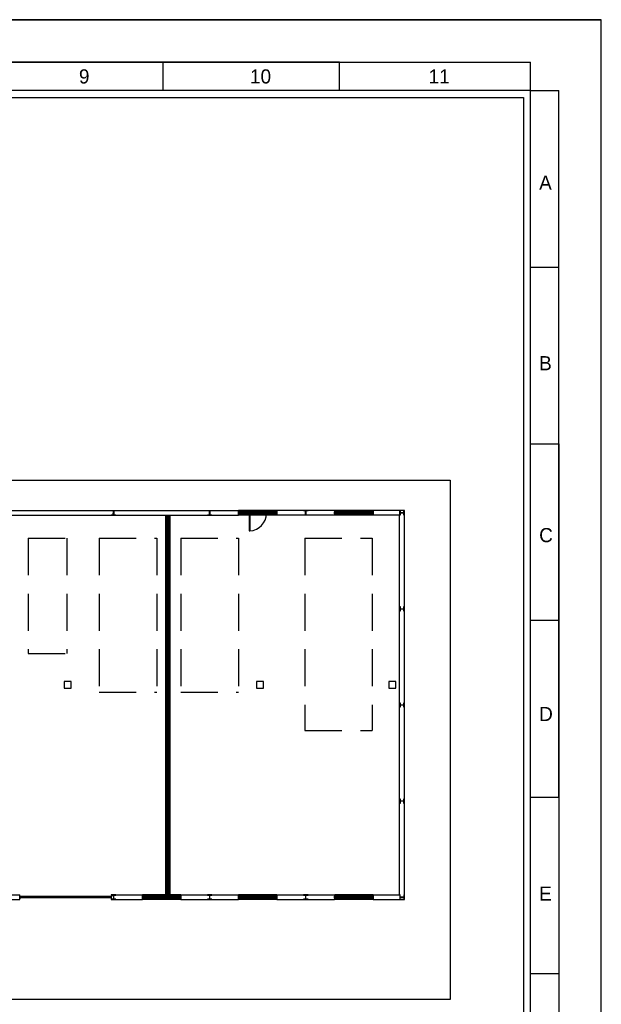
# Model space of a CAD drawing. Header units: millimetres. Extents: x -559 to 10735, y -2326 to 222.
# Tile 154 of 256: x 2301 to 2317, y -1905 to -1879. Entities that reach past the tile are written whole.
import ezdxf

# ---------------------------------------------------------------- set-up
doc = ezdxf.new("R2010")
doc.units = ezdxf.units.MM
doc.header["$LTSCALE"] = 4
doc.linetypes.add('HIDDEN', pattern=[0.375, 0.25, -0.125])
for name, color, linetype in [('Extremos da Area Total', 253, 'Continuous'), ('Modelo', 251, 'Continuous'), ('Modificaçoes da Planta Baixa', 255, 'Continuous'), ('Planta Baixa', 251, 'Continuous')]:
    doc.layers.add(name, color=color, linetype=linetype)

# ---------------------------------------------------------------- blocks, each defined once
blk = doc.blocks.new('AUW01D3S-flat-27-flat-1')
at = {"color": 9}
for p, q in [((0, 0.125), (-2, 0.125)), ((0, -0.125), (-2, -0.125))]:
    blk.add_line(p, q, dxfattribs=at)
blk = doc.blocks.new('AUD18D1S-flat-57-flat-1')
at = {"color": 9}
for p, q in [((-2, -0.125), (-2, 0.125)), ((0, 0.125), (0, -0.125))]:
    blk.add_line(p, q, dxfattribs=at)
blk = doc.blocks.new('AUD19D1S-flat-57-flat-1')
at = {"color": 9}
for p, q in [((-2, 0), (-2, 0)), ((0, 0), (0, 0))]:
    blk.add_line(p, q, dxfattribs=at)
blk = doc.blocks.new('AUD37D1S-flat-177-flat-1')
at = {"color": 9}
for p, q in [((-0.05, 0.05), (-0.05, -0.05)), ((0, 0.05), (-0.05, 0.05)), ((0, -0.05), (0, 0.05)), ((-0.05, -0.05), (0, -0.05))]:
    blk.add_line(p, q, dxfattribs=at)
at = {"color": 9, "width": 0.5, "flags": 3}
for p in [(-0.05, 0), (-0.05, -0.05)]:
    blk.add_attdef('JAMBPT', p, '', height=0.01, rotation=180, dxfattribs=at)
at = {"color": 9, "oblique": 36.8699, "width": 1.25, "flags": 3}
for p in [(-0.05, 0.05), (-0.05, 0), (-0.05, -0.05)]:
    blk.add_attdef('JAMBPT', p, '', height=0.00632, rotation=243.4349, dxfattribs=at)
blk = doc.blocks.new('AUD37D1S-flat-176-flat-1')
at = {"color": 9}
for p, q in [((0, -0.05), (0, 0.05)), ((0, 0.05), (0.05, 0.05)), ((0.05, 0.05), (0.05, -0.05)), ((0.05, -0.05), (0, -0.05))]:
    blk.add_line(p, q, dxfattribs=at)
at = {"color": 9, "text_generation_flag": 4, "width": 1.25, "flags": 3}
for p in [(0.05, 0.05), (0.05, 0), (0.05, -0.05)]:
    blk.add_attdef('JAMBPT', p, '', height=0.00632, rotation=296.5651, dxfattribs=at)
at = {"color": 9, "text_generation_flag": 4, "width": 0.5, "flags": 3}
for p in [(0.05, 0), (0.05, -0.05)]:
    blk.add_attdef('JAMBPT', p, '', height=0.01, dxfattribs=at)
blk = doc.blocks.new('AUD40D1S-flat-54-flat-1')
at = {"color": 9}
for p, q in [((-1, 0.05), (-1, -0.05)), ((1, 0.05), (-1, 0.05)), ((1, -0.05), (1, 0.05)), ((-1, -0.05), (1, -0.05))]:
    blk.add_line(p, q, dxfattribs=at)
blk = doc.blocks.new('AUD40D1S-flat-53-flat-1')
at = {"color": 9}
for p, q in [((-1, 0.05), (-1, -0.05)), ((1, 0.05), (-1, 0.05)), ((1, -0.05), (1, 0.05)), ((-1, -0.05), (1, -0.05))]:
    blk.add_line(p, q, dxfattribs=at)
blk = doc.blocks.new('AUD37D1S-flat-175-flat-1')
at = {"color": 9}
for p, q in [((-0.05, 0.05), (-0.05, -0.05)), ((0, 0.05), (-0.05, 0.05)), ((0, -0.05), (0, 0.05)), ((-0.05, -0.05), (0, -0.05))]:
    blk.add_line(p, q, dxfattribs=at)
at = {"color": 9, "width": 0.5, "flags": 3}
for p in [(-0.05, 0), (-0.05, -0.05)]:
    blk.add_attdef('JAMBPT', p, '', height=0.01, rotation=180, dxfattribs=at)
at = {"color": 9, "oblique": 36.8699, "width": 1.25, "flags": 3}
for p in [(-0.05, 0.05), (-0.05, 0), (-0.05, -0.05)]:
    blk.add_attdef('JAMBPT', p, '', height=0.00632, rotation=243.4349, dxfattribs=at)
blk = doc.blocks.new('AUD37D1S-flat-174-flat-1')
at = {"color": 9}
for p, q in [((-0.05, 0.05), (-0.05, -0.05)), ((0, 0.05), (-0.05, 0.05)), ((0, -0.05), (0, 0.05)), ((-0.05, -0.05), (0, -0.05))]:
    blk.add_line(p, q, dxfattribs=at)
at = {"color": 9, "width": 0.5, "flags": 3}
for p in [(-0.05, 0), (-0.05, -0.05)]:
    blk.add_attdef('JAMBPT', p, '', height=0.01, rotation=180, dxfattribs=at)
at = {"color": 9, "oblique": 36.8699, "width": 1.25, "flags": 3}
for p in [(-0.05, 0.05), (-0.05, 0), (-0.05, -0.05)]:
    blk.add_attdef('JAMBPT', p, '', height=0.00632, rotation=243.4349, dxfattribs=at)
blk = doc.blocks.new('AUD37D1S-flat-173-flat-1')
at = {"color": 9}
for p, q in [((-0.05, 0.05), (-0.05, -0.05)), ((0, 0.05), (-0.05, 0.05)), ((0, -0.05), (0, 0.05)), ((-0.05, -0.05), (0, -0.05))]:
    blk.add_line(p, q, dxfattribs=at)
at = {"color": 9, "width": 0.5, "flags": 3}
for p in [(-0.05, 0), (-0.05, -0.05)]:
    blk.add_attdef('JAMBPT', p, '', height=0.01, rotation=180, dxfattribs=at)
at = {"color": 9, "oblique": 36.8699, "width": 1.25, "flags": 3}
for p in [(-0.05, 0.05), (-0.05, 0), (-0.05, -0.05)]:
    blk.add_attdef('JAMBPT', p, '', height=0.00632, rotation=243.4349, dxfattribs=at)
blk = doc.blocks.new('AUW01D1S-flat-88-flat-1')
at = {"color": 9}
blk.add_line((0.21875, 0), (-0.21875, 0), dxfattribs=at)
blk = doc.blocks.new('AUW01D1S-flat-87-flat-1')
at = {"color": 9}
blk.add_line((0.21875, 0), (-0.21875, 0), dxfattribs=at)
blk = doc.blocks.new('AUW01D1S-flat-86-flat-1')
at = {"color": 9}
blk.add_line((0.21875, 0), (-0.21875, 0), dxfattribs=at)
blk = doc.blocks.new('AUW01D1S-flat-85-flat-1')
at = {"color": 9}
blk.add_line((0.21875, 0), (-0.21875, 0), dxfattribs=at)
blk = doc.blocks.new('AUW01D3S-flat-26-flat-1')
at = {"color": 9}
for p, q in [((0, 0.125), (-2, 0.125)), ((0, -0.125), (-2, -0.125))]:
    blk.add_line(p, q, dxfattribs=at)
blk = doc.blocks.new('AUD18D1S-flat-56-flat-1')
at = {"color": 9}
for p, q in [((-2, -0.125), (-2, 0.125)), ((0, 0.125), (0, -0.125))]:
    blk.add_line(p, q, dxfattribs=at)
blk = doc.blocks.new('AUD19D1S-flat-56-flat-1')
at = {"color": 9}
for p, q in [((-2, 0), (-2, 0)), ((0, 0), (0, 0))]:
    blk.add_line(p, q, dxfattribs=at)
blk = doc.blocks.new('AUD37D1S-flat-172-flat-1')
at = {"color": 9}
for p, q in [((-0.05, 0.05), (-0.05, -0.05)), ((0, 0.05), (-0.05, 0.05)), ((0, -0.05), (0, 0.05)), ((-0.05, -0.05), (0, -0.05))]:
    blk.add_line(p, q, dxfattribs=at)
at = {"color": 9, "width": 0.5, "flags": 3}
for p in [(-0.05, 0), (-0.05, -0.05)]:
    blk.add_attdef('JAMBPT', p, '', height=0.01, rotation=180, dxfattribs=at)
at = {"color": 9, "oblique": 36.8699, "width": 1.25, "flags": 3}
for p in [(-0.05, 0.05), (-0.05, 0), (-0.05, -0.05)]:
    blk.add_attdef('JAMBPT', p, '', height=0.00632, rotation=243.4349, dxfattribs=at)
blk = doc.blocks.new('AUD37D1S-flat-171-flat-1')
at = {"color": 9}
for p, q in [((0, -0.05), (0, 0.05)), ((0, 0.05), (0.05, 0.05)), ((0.05, 0.05), (0.05, -0.05)), ((0.05, -0.05), (0, -0.05))]:
    blk.add_line(p, q, dxfattribs=at)
at = {"color": 9, "text_generation_flag": 4, "width": 1.25, "flags": 3}
for p in [(0.05, 0.05), (0.05, 0), (0.05, -0.05)]:
    blk.add_attdef('JAMBPT', p, '', height=0.00632, rotation=296.5651, dxfattribs=at)
at = {"color": 9, "text_generation_flag": 4, "width": 0.5, "flags": 3}
for p in [(0.05, 0), (0.05, -0.05)]:
    blk.add_attdef('JAMBPT', p, '', height=0.01, dxfattribs=at)
blk = doc.blocks.new('AUD40D1S-flat-52-flat-1')
at = {"color": 9}
for p, q in [((-1, 0.05), (-1, -0.05)), ((1, 0.05), (-1, 0.05)), ((1, -0.05), (1, 0.05)), ((-1, -0.05), (1, -0.05))]:
    blk.add_line(p, q, dxfattribs=at)
blk = doc.blocks.new('AUD40D1S-flat-51-flat-1')
at = {"color": 9}
for p, q in [((-1, 0.05), (-1, -0.05)), ((1, 0.05), (-1, 0.05)), ((1, -0.05), (1, 0.05)), ((-1, -0.05), (1, -0.05))]:
    blk.add_line(p, q, dxfattribs=at)
blk = doc.blocks.new('AUD37D1S-flat-170-flat-1')
at = {"color": 9}
for p, q in [((-0.05, 0.05), (-0.05, -0.05)), ((0, 0.05), (-0.05, 0.05)), ((0, -0.05), (0, 0.05)), ((-0.05, -0.05), (0, -0.05))]:
    blk.add_line(p, q, dxfattribs=at)
at = {"color": 9, "width": 0.5, "flags": 3}
for p in [(-0.05, 0), (-0.05, -0.05)]:
    blk.add_attdef('JAMBPT', p, '', height=0.01, rotation=180, dxfattribs=at)
at = {"color": 9, "oblique": 36.8699, "width": 1.25, "flags": 3}
for p in [(-0.05, 0.05), (-0.05, 0), (-0.05, -0.05)]:
    blk.add_attdef('JAMBPT', p, '', height=0.00632, rotation=243.4349, dxfattribs=at)
blk = doc.blocks.new('AUD37D1S-flat-169-flat-1')
at = {"color": 9}
for p, q in [((-0.05, 0.05), (-0.05, -0.05)), ((0, 0.05), (-0.05, 0.05)), ((0, -0.05), (0, 0.05)), ((-0.05, -0.05), (0, -0.05))]:
    blk.add_line(p, q, dxfattribs=at)
at = {"color": 9, "width": 0.5, "flags": 3}
for p in [(-0.05, 0), (-0.05, -0.05)]:
    blk.add_attdef('JAMBPT', p, '', height=0.01, rotation=180, dxfattribs=at)
at = {"color": 9, "oblique": 36.8699, "width": 1.25, "flags": 3}
for p in [(-0.05, 0.05), (-0.05, 0), (-0.05, -0.05)]:
    blk.add_attdef('JAMBPT', p, '', height=0.00632, rotation=243.4349, dxfattribs=at)
blk = doc.blocks.new('AUD37D1S-flat-168-flat-1')
at = {"color": 9}
for p, q in [((-0.05, 0.05), (-0.05, -0.05)), ((0, 0.05), (-0.05, 0.05)), ((0, -0.05), (0, 0.05)), ((-0.05, -0.05), (0, -0.05))]:
    blk.add_line(p, q, dxfattribs=at)
at = {"color": 9, "width": 0.5, "flags": 3}
for p in [(-0.05, 0), (-0.05, -0.05)]:
    blk.add_attdef('JAMBPT', p, '', height=0.01, rotation=180, dxfattribs=at)
at = {"color": 9, "oblique": 36.8699, "width": 1.25, "flags": 3}
for p in [(-0.05, 0.05), (-0.05, 0), (-0.05, -0.05)]:
    blk.add_attdef('JAMBPT', p, '', height=0.00632, rotation=243.4349, dxfattribs=at)
blk = doc.blocks.new('AUW01D1S-flat-84-flat-1')
at = {"color": 9}
blk.add_line((0.21875, 0), (-0.21875, 0), dxfattribs=at)
blk = doc.blocks.new('AUW01D1S-flat-83-flat-1')
at = {"color": 9}
blk.add_line((0.21875, 0), (-0.21875, 0), dxfattribs=at)
blk = doc.blocks.new('AUW01D1S-flat-82-flat-1')
at = {"color": 9}
blk.add_line((0.21875, 0), (-0.21875, 0), dxfattribs=at)
blk = doc.blocks.new('AUW01D1S-flat-81-flat-1')
at = {"color": 9}
blk.add_line((0.21875, 0), (-0.21875, 0), dxfattribs=at)
blk = doc.blocks.new('AUW01D3S-flat-25-flat-1')
at = {"color": 9}
for p, q in [((0, 0.125), (-2, 0.125)), ((0, -0.125), (-2, -0.125))]:
    blk.add_line(p, q, dxfattribs=at)
blk = doc.blocks.new('AUD18D1S-flat-55-flat-1')
at = {"color": 9}
for p, q in [((-2, -0.125), (-2, 0.125)), ((0, 0.125), (0, -0.125))]:
    blk.add_line(p, q, dxfattribs=at)
blk = doc.blocks.new('AUD19D1S-flat-55-flat-1')
at = {"color": 9}
for p, q in [((-2, 0), (-2, 0)), ((0, 0), (0, 0))]:
    blk.add_line(p, q, dxfattribs=at)
blk = doc.blocks.new('AUD37D1S-flat-167-flat-1')
at = {"color": 9}
for p, q in [((-0.05, 0.05), (-0.05, -0.05)), ((0, 0.05), (-0.05, 0.05)), ((0, -0.05), (0, 0.05)), ((-0.05, -0.05), (0, -0.05))]:
    blk.add_line(p, q, dxfattribs=at)
at = {"color": 9, "width": 0.5, "flags": 3}
for p in [(-0.05, 0), (-0.05, -0.05)]:
    blk.add_attdef('JAMBPT', p, '', height=0.01, rotation=180, dxfattribs=at)
at = {"color": 9, "oblique": 36.8699, "width": 1.25, "flags": 3}
for p in [(-0.05, 0.05), (-0.05, 0), (-0.05, -0.05)]:
    blk.add_attdef('JAMBPT', p, '', height=0.00632, rotation=243.4349, dxfattribs=at)
blk = doc.blocks.new('AUD37D1S-flat-166-flat-1')
at = {"color": 9}
for p, q in [((0, -0.05), (0, 0.05)), ((0, 0.05), (0.05, 0.05)), ((0.05, 0.05), (0.05, -0.05)), ((0.05, -0.05), (0, -0.05))]:
    blk.add_line(p, q, dxfattribs=at)
at = {"color": 9, "text_generation_flag": 4, "width": 1.25, "flags": 3}
for p in [(0.05, 0.05), (0.05, 0), (0.05, -0.05)]:
    blk.add_attdef('JAMBPT', p, '', height=0.00632, rotation=296.5651, dxfattribs=at)
at = {"color": 9, "text_generation_flag": 4, "width": 0.5, "flags": 3}
for p in [(0.05, 0), (0.05, -0.05)]:
    blk.add_attdef('JAMBPT', p, '', height=0.01, dxfattribs=at)
blk = doc.blocks.new('AUD40D1S-flat-50-flat-1')
at = {"color": 9}
for p, q in [((-1, 0.05), (-1, -0.05)), ((1, 0.05), (-1, 0.05)), ((1, -0.05), (1, 0.05)), ((-1, -0.05), (1, -0.05))]:
    blk.add_line(p, q, dxfattribs=at)
blk = doc.blocks.new('AUD40D1S-flat-49-flat-1')
at = {"color": 9}
for p, q in [((-1, 0.05), (-1, -0.05)), ((1, 0.05), (-1, 0.05)), ((1, -0.05), (1, 0.05)), ((-1, -0.05), (1, -0.05))]:
    blk.add_line(p, q, dxfattribs=at)
blk = doc.blocks.new('AUD37D1S-flat-165-flat-1')
at = {"color": 9}
for p, q in [((-0.05, 0.05), (-0.05, -0.05)), ((0, 0.05), (-0.05, 0.05)), ((0, -0.05), (0, 0.05)), ((-0.05, -0.05), (0, -0.05))]:
    blk.add_line(p, q, dxfattribs=at)
at = {"color": 9, "width": 0.5, "flags": 3}
for p in [(-0.05, 0), (-0.05, -0.05)]:
    blk.add_attdef('JAMBPT', p, '', height=0.01, rotation=180, dxfattribs=at)
at = {"color": 9, "oblique": 36.8699, "width": 1.25, "flags": 3}
for p in [(-0.05, 0.05), (-0.05, 0), (-0.05, -0.05)]:
    blk.add_attdef('JAMBPT', p, '', height=0.00632, rotation=243.4349, dxfattribs=at)
blk = doc.blocks.new('AUD37D1S-flat-164-flat-1')
at = {"color": 9}
for p, q in [((-0.05, 0.05), (-0.05, -0.05)), ((0, 0.05), (-0.05, 0.05)), ((0, -0.05), (0, 0.05)), ((-0.05, -0.05), (0, -0.05))]:
    blk.add_line(p, q, dxfattribs=at)
at = {"color": 9, "width": 0.5, "flags": 3}
for p in [(-0.05, 0), (-0.05, -0.05)]:
    blk.add_attdef('JAMBPT', p, '', height=0.01, rotation=180, dxfattribs=at)
at = {"color": 9, "oblique": 36.8699, "width": 1.25, "flags": 3}
for p in [(-0.05, 0.05), (-0.05, 0), (-0.05, -0.05)]:
    blk.add_attdef('JAMBPT', p, '', height=0.00632, rotation=243.4349, dxfattribs=at)
blk = doc.blocks.new('AUD37D1S-flat-163-flat-1')
at = {"color": 9}
for p, q in [((-0.05, 0.05), (-0.05, -0.05)), ((0, 0.05), (-0.05, 0.05)), ((0, -0.05), (0, 0.05)), ((-0.05, -0.05), (0, -0.05))]:
    blk.add_line(p, q, dxfattribs=at)
at = {"color": 9, "width": 0.5, "flags": 3}
for p in [(-0.05, 0), (-0.05, -0.05)]:
    blk.add_attdef('JAMBPT', p, '', height=0.01, rotation=180, dxfattribs=at)
at = {"color": 9, "oblique": 36.8699, "width": 1.25, "flags": 3}
for p in [(-0.05, 0.05), (-0.05, 0), (-0.05, -0.05)]:
    blk.add_attdef('JAMBPT', p, '', height=0.00632, rotation=243.4349, dxfattribs=at)
blk = doc.blocks.new('AUW01D1S-flat-80-flat-1')
at = {"color": 9}
blk.add_line((0.21875, 0), (-0.21875, 0), dxfattribs=at)
blk = doc.blocks.new('AUW01D1S-flat-79-flat-1')
at = {"color": 9}
blk.add_line((0.21875, 0), (-0.21875, 0), dxfattribs=at)
blk = doc.blocks.new('AUW01D1S-flat-78-flat-1')
at = {"color": 9}
blk.add_line((0.21875, 0), (-0.21875, 0), dxfattribs=at)
blk = doc.blocks.new('AUW01D1S-flat-77-flat-1')
at = {"color": 9}
blk.add_line((0.21875, 0), (-0.21875, 0), dxfattribs=at)
blk = doc.blocks.new('AUW01D3S-flat-24-flat-1')
at = {"color": 9}
for p, q in [((0, 0.125), (-2, 0.125)), ((0, -0.125), (-2, -0.125))]:
    blk.add_line(p, q, dxfattribs=at)
blk = doc.blocks.new('AUD18D1S-flat-54-flat-1')
at = {"color": 9}
for p, q in [((-2, -0.125), (-2, 0.125)), ((0, 0.125), (0, -0.125))]:
    blk.add_line(p, q, dxfattribs=at)
blk = doc.blocks.new('AUD19D1S-flat-54-flat-1')
at = {"color": 9}
for p, q in [((-2, 0), (-2, 0)), ((0, 0), (0, 0))]:
    blk.add_line(p, q, dxfattribs=at)
blk = doc.blocks.new('AUD37D1S-flat-162-flat-1')
at = {"color": 9}
for p, q in [((-0.05, 0.05), (-0.05, -0.05)), ((0, 0.05), (-0.05, 0.05)), ((0, -0.05), (0, 0.05)), ((-0.05, -0.05), (0, -0.05))]:
    blk.add_line(p, q, dxfattribs=at)
at = {"color": 9, "width": 0.5, "flags": 3}
for p in [(-0.05, 0), (-0.05, -0.05)]:
    blk.add_attdef('JAMBPT', p, '', height=0.01, rotation=180, dxfattribs=at)
at = {"color": 9, "oblique": 36.8699, "width": 1.25, "flags": 3}
for p in [(-0.05, 0.05), (-0.05, 0), (-0.05, -0.05)]:
    blk.add_attdef('JAMBPT', p, '', height=0.00632, rotation=243.4349, dxfattribs=at)
blk = doc.blocks.new('AUD37D1S-flat-161-flat-1')
at = {"color": 9}
for p, q in [((0, -0.05), (0, 0.05)), ((0, 0.05), (0.05, 0.05)), ((0.05, 0.05), (0.05, -0.05)), ((0.05, -0.05), (0, -0.05))]:
    blk.add_line(p, q, dxfattribs=at)
at = {"color": 9, "text_generation_flag": 4, "width": 1.25, "flags": 3}
for p in [(0.05, 0.05), (0.05, 0), (0.05, -0.05)]:
    blk.add_attdef('JAMBPT', p, '', height=0.00632, rotation=296.5651, dxfattribs=at)
at = {"color": 9, "text_generation_flag": 4, "width": 0.5, "flags": 3}
for p in [(0.05, 0), (0.05, -0.05)]:
    blk.add_attdef('JAMBPT', p, '', height=0.01, dxfattribs=at)
blk = doc.blocks.new('AUD40D1S-flat-48-flat-1')
at = {"color": 9}
for p, q in [((-1, 0.05), (-1, -0.05)), ((1, 0.05), (-1, 0.05)), ((1, -0.05), (1, 0.05)), ((-1, -0.05), (1, -0.05))]:
    blk.add_line(p, q, dxfattribs=at)
blk = doc.blocks.new('AUD40D1S-flat-47-flat-1')
at = {"color": 9}
for p, q in [((-1, 0.05), (-1, -0.05)), ((1, 0.05), (-1, 0.05)), ((1, -0.05), (1, 0.05)), ((-1, -0.05), (1, -0.05))]:
    blk.add_line(p, q, dxfattribs=at)
blk = doc.blocks.new('AUD37D1S-flat-160-flat-1')
at = {"color": 9}
for p, q in [((-0.05, 0.05), (-0.05, -0.05)), ((0, 0.05), (-0.05, 0.05)), ((0, -0.05), (0, 0.05)), ((-0.05, -0.05), (0, -0.05))]:
    blk.add_line(p, q, dxfattribs=at)
at = {"color": 9, "width": 0.5, "flags": 3}
for p in [(-0.05, 0), (-0.05, -0.05)]:
    blk.add_attdef('JAMBPT', p, '', height=0.01, rotation=180, dxfattribs=at)
at = {"color": 9, "oblique": 36.8699, "width": 1.25, "flags": 3}
for p in [(-0.05, 0.05), (-0.05, 0), (-0.05, -0.05)]:
    blk.add_attdef('JAMBPT', p, '', height=0.00632, rotation=243.4349, dxfattribs=at)
blk = doc.blocks.new('AUD37D1S-flat-159-flat-1')
at = {"color": 9}
for p, q in [((-0.05, 0.05), (-0.05, -0.05)), ((0, 0.05), (-0.05, 0.05)), ((0, -0.05), (0, 0.05)), ((-0.05, -0.05), (0, -0.05))]:
    blk.add_line(p, q, dxfattribs=at)
at = {"color": 9, "width": 0.5, "flags": 3}
for p in [(-0.05, 0), (-0.05, -0.05)]:
    blk.add_attdef('JAMBPT', p, '', height=0.01, rotation=180, dxfattribs=at)
at = {"color": 9, "oblique": 36.8699, "width": 1.25, "flags": 3}
for p in [(-0.05, 0.05), (-0.05, 0), (-0.05, -0.05)]:
    blk.add_attdef('JAMBPT', p, '', height=0.00632, rotation=243.4349, dxfattribs=at)
blk = doc.blocks.new('AUD37D1S-flat-158-flat-1')
at = {"color": 9}
for p, q in [((-0.05, 0.05), (-0.05, -0.05)), ((0, 0.05), (-0.05, 0.05)), ((0, -0.05), (0, 0.05)), ((-0.05, -0.05), (0, -0.05))]:
    blk.add_line(p, q, dxfattribs=at)
at = {"color": 9, "width": 0.5, "flags": 3}
for p in [(-0.05, 0), (-0.05, -0.05)]:
    blk.add_attdef('JAMBPT', p, '', height=0.01, rotation=180, dxfattribs=at)
at = {"color": 9, "oblique": 36.8699, "width": 1.25, "flags": 3}
for p in [(-0.05, 0.05), (-0.05, 0), (-0.05, -0.05)]:
    blk.add_attdef('JAMBPT', p, '', height=0.00632, rotation=243.4349, dxfattribs=at)
blk = doc.blocks.new('AUW01D1S-flat-76-flat-1')
at = {"color": 9}
blk.add_line((0.21875, 0), (-0.21875, 0), dxfattribs=at)
blk = doc.blocks.new('AUW01D1S-flat-75-flat-1')
at = {"color": 9}
blk.add_line((0.21875, 0), (-0.21875, 0), dxfattribs=at)
blk = doc.blocks.new('AUW01D1S-flat-74-flat-1')
at = {"color": 9}
blk.add_line((0.21875, 0), (-0.21875, 0), dxfattribs=at)
blk = doc.blocks.new('AUW01D1S-flat-73-flat-1')
at = {"color": 9}
blk.add_line((0.21875, 0), (-0.21875, 0), dxfattribs=at)
blk = doc.blocks.new('AUW01D3S-flat-23-flat-1')
at = {"color": 9}
for p, q in [((0, 0.125), (-2, 0.125)), ((0, -0.125), (-2, -0.125))]:
    blk.add_line(p, q, dxfattribs=at)
blk = doc.blocks.new('AUD18D1S-flat-53-flat-1')
at = {"color": 9}
for p, q in [((-2, -0.125), (-2, 0.125)), ((0, 0.125), (0, -0.125))]:
    blk.add_line(p, q, dxfattribs=at)
blk = doc.blocks.new('AUD19D1S-flat-53-flat-1')
at = {"color": 9}
for p, q in [((-2, 0), (-2, 0)), ((0, 0), (0, 0))]:
    blk.add_line(p, q, dxfattribs=at)
blk = doc.blocks.new('AUD37D1S-flat-157-flat-1')
at = {"color": 9}
for p, q in [((-0.05, 0.05), (-0.05, -0.05)), ((0, 0.05), (-0.05, 0.05)), ((0, -0.05), (0, 0.05)), ((-0.05, -0.05), (0, -0.05))]:
    blk.add_line(p, q, dxfattribs=at)
at = {"color": 9, "width": 0.5, "flags": 3}
for p in [(-0.05, 0), (-0.05, -0.05)]:
    blk.add_attdef('JAMBPT', p, '', height=0.01, rotation=180, dxfattribs=at)
at = {"color": 9, "oblique": 36.8699, "width": 1.25, "flags": 3}
for p in [(-0.05, 0.05), (-0.05, 0), (-0.05, -0.05)]:
    blk.add_attdef('JAMBPT', p, '', height=0.00632, rotation=243.4349, dxfattribs=at)
blk = doc.blocks.new('AUD37D1S-flat-156-flat-1')
at = {"color": 9}
for p, q in [((0, -0.05), (0, 0.05)), ((0, 0.05), (0.05, 0.05)), ((0.05, 0.05), (0.05, -0.05)), ((0.05, -0.05), (0, -0.05))]:
    blk.add_line(p, q, dxfattribs=at)
at = {"color": 9, "text_generation_flag": 4, "width": 1.25, "flags": 3}
for p in [(0.05, 0.05), (0.05, 0), (0.05, -0.05)]:
    blk.add_attdef('JAMBPT', p, '', height=0.00632, rotation=296.5651, dxfattribs=at)
at = {"color": 9, "text_generation_flag": 4, "width": 0.5, "flags": 3}
for p in [(0.05, 0), (0.05, -0.05)]:
    blk.add_attdef('JAMBPT', p, '', height=0.01, dxfattribs=at)
blk = doc.blocks.new('AUD40D1S-flat-46-flat-1')
at = {"color": 9}
for p, q in [((-1, 0.05), (-1, -0.05)), ((1, 0.05), (-1, 0.05)), ((1, -0.05), (1, 0.05)), ((-1, -0.05), (1, -0.05))]:
    blk.add_line(p, q, dxfattribs=at)
blk = doc.blocks.new('AUD40D1S-flat-45-flat-1')
at = {"color": 9}
for p, q in [((-1, 0.05), (-1, -0.05)), ((1, 0.05), (-1, 0.05)), ((1, -0.05), (1, 0.05)), ((-1, -0.05), (1, -0.05))]:
    blk.add_line(p, q, dxfattribs=at)
blk = doc.blocks.new('AUD37D1S-flat-155-flat-1')
at = {"color": 9}
for p, q in [((-0.05, 0.05), (-0.05, -0.05)), ((0, 0.05), (-0.05, 0.05)), ((0, -0.05), (0, 0.05)), ((-0.05, -0.05), (0, -0.05))]:
    blk.add_line(p, q, dxfattribs=at)
at = {"color": 9, "width": 0.5, "flags": 3}
for p in [(-0.05, 0), (-0.05, -0.05)]:
    blk.add_attdef('JAMBPT', p, '', height=0.01, rotation=180, dxfattribs=at)
at = {"color": 9, "oblique": 36.8699, "width": 1.25, "flags": 3}
for p in [(-0.05, 0.05), (-0.05, 0), (-0.05, -0.05)]:
    blk.add_attdef('JAMBPT', p, '', height=0.00632, rotation=243.4349, dxfattribs=at)
blk = doc.blocks.new('AUD37D1S-flat-154-flat-1')
at = {"color": 9}
for p, q in [((-0.05, 0.05), (-0.05, -0.05)), ((0, 0.05), (-0.05, 0.05)), ((0, -0.05), (0, 0.05)), ((-0.05, -0.05), (0, -0.05))]:
    blk.add_line(p, q, dxfattribs=at)
at = {"color": 9, "width": 0.5, "flags": 3}
for p in [(-0.05, 0), (-0.05, -0.05)]:
    blk.add_attdef('JAMBPT', p, '', height=0.01, rotation=180, dxfattribs=at)
at = {"color": 9, "oblique": 36.8699, "width": 1.25, "flags": 3}
for p in [(-0.05, 0.05), (-0.05, 0), (-0.05, -0.05)]:
    blk.add_attdef('JAMBPT', p, '', height=0.00632, rotation=243.4349, dxfattribs=at)
blk = doc.blocks.new('AUD37D1S-flat-153-flat-1')
at = {"color": 9}
for p, q in [((-0.05, 0.05), (-0.05, -0.05)), ((0, 0.05), (-0.05, 0.05)), ((0, -0.05), (0, 0.05)), ((-0.05, -0.05), (0, -0.05))]:
    blk.add_line(p, q, dxfattribs=at)
at = {"color": 9, "width": 0.5, "flags": 3}
for p in [(-0.05, 0), (-0.05, -0.05)]:
    blk.add_attdef('JAMBPT', p, '', height=0.01, rotation=180, dxfattribs=at)
at = {"color": 9, "oblique": 36.8699, "width": 1.25, "flags": 3}
for p in [(-0.05, 0.05), (-0.05, 0), (-0.05, -0.05)]:
    blk.add_attdef('JAMBPT', p, '', height=0.00632, rotation=243.4349, dxfattribs=at)
blk = doc.blocks.new('AUW01D1S-flat-72-flat-1')
at = {"color": 9}
blk.add_line((0.21875, 0), (-0.21875, 0), dxfattribs=at)
blk = doc.blocks.new('AUW01D1S-flat-71-flat-1')
at = {"color": 9}
blk.add_line((0.21875, 0), (-0.21875, 0), dxfattribs=at)
blk = doc.blocks.new('AUW01D1S-flat-70-flat-1')
at = {"color": 9}
blk.add_line((0.21875, 0), (-0.21875, 0), dxfattribs=at)
blk = doc.blocks.new('AUW01D1S-flat-69-flat-1')
at = {"color": 9}
blk.add_line((0.21875, 0), (-0.21875, 0), dxfattribs=at)
blk = doc.blocks.new('AUD18D1S-flat-22-flat-1')
at = {"color": 9}
for p, q in [((0, -0.125), (0, 0.125)), ((4.75, 0.125), (4.75, -0.125))]:
    blk.add_line(p, q, dxfattribs=at)
blk = doc.blocks.new('AUD19D1S-flat-22-flat-1')
at = {"color": 9}
for p, q in [((0, 0), (0, 0)), ((4.75, 0), (4.75, 0))]:
    blk.add_line(p, q, dxfattribs=at)
blk = doc.blocks.new('AUD37D1S-flat-62-flat-1')
at = {"color": 9}
for p, q in [((0, 0.0375), (0, -0.0375)), ((0.05, 0.0375), (0, 0.0375)), ((0.05, -0.0375), (0.05, 0.0375)), ((0, -0.0375), (0.05, -0.0375))]:
    blk.add_line(p, q, dxfattribs=at)
at = {"color": 9, "oblique": 22.61986, "width": 1.083333, "flags": 3}
for p in [(0.05, 0.0375), (0.05, 0), (0.05, -0.0375)]:
    blk.add_attdef('JAMBPT', p, '', height=0.00588, rotation=56.30993, dxfattribs=at)
at = {"color": 9, "width": 0.666667, "flags": 3}
for p in [(0.05, 0.0375), (0.05, 0)]:
    blk.add_attdef('JAMBPT', p, '', height=0.0075, dxfattribs=at)
blk = doc.blocks.new('AUD37D1S-flat-61-flat-1')
at = {"color": 9}
for p, q in [((-0.05, 0.0375), (0, 0.0375)), ((-0.05, -0.0375), (-0.05, 0.0375)), ((0, 0.0375), (0, -0.0375)), ((0, -0.0375), (-0.05, -0.0375))]:
    blk.add_line(p, q, dxfattribs=at)
at = {"color": 9, "text_generation_flag": 4, "flags": 3}
for p, height, rotation, width in [((-0.05, 0.0375), 0.0075, 180, 0.666667), ((-0.05, 0), 0.0075, 180, 0.666667), ((-0.05, 0.0375), 0.00588, 123.69007, 1.083333), ((-0.05, 0), 0.00588, 123.69007, 1.083333), ((-0.05, -0.0375), 0.00588, 123.69007, 1.083333)]:
    blk.add_attdef('JAMBPT', p, '', height=height, rotation=rotation, dxfattribs=dict(at, width=width))
blk = doc.blocks.new('AUD41D1S-flat-12-flat-1')
at = {"color": 9}
for p, q in [((-2.375, 0.0375), (-2.375, -0.0375)), ((2.375, -0.0375), (2.375, 0.0375))]:
    blk.add_line(p, q, dxfattribs=at)
blk = doc.blocks.new('AUD10D1S-flat-1-flat-1')
at = {"color": 9}
for p, q in [((0, 0), (0, -0.05)), ((4.65, 0), (0, 0)), ((4.65, -0.05), (4.65, 0)), ((0, -0.05), (4.65, -0.05))]:
    blk.add_line(p, q, dxfattribs=at)
blk = doc.blocks.new('AUD18D1S-flat-21-flat-1')
at = {"color": 9}
for p, q in [((-1, -0.125), (-1, 0.125)), ((0, 0.125), (0, -0.125))]:
    blk.add_line(p, q, dxfattribs=at)
blk = doc.blocks.new('AUD19D1S-flat-21-flat-1')
at = {"color": 9}
for p, q in [((0, 0), (0, 0)), ((-1, 0), (-1, 0))]:
    blk.add_line(p, q, dxfattribs=at)
blk = doc.blocks.new('AUD37D1S-flat-60-flat-1')
at = {"color": 9}
for p, q in [((-0.05, 0.0375), (-0.05, -0.0375)), ((0, 0.0375), (-0.05, 0.0375)), ((0, -0.0375), (0, 0.0375)), ((-0.05, -0.0375), (0, -0.0375))]:
    blk.add_line(p, q, dxfattribs=at)
at = {"color": 9, "width": 0.666667, "flags": 3}
for p in [(-0.05, 0), (-0.05, -0.0375)]:
    blk.add_attdef('JAMBPT', p, '', height=0.0075, rotation=180, dxfattribs=at)
at = {"color": 9, "oblique": 22.61986, "width": 1.083333, "flags": 3}
for p in [(-0.05, 0.0375), (-0.05, 0), (-0.05, -0.0375)]:
    blk.add_attdef('JAMBPT', p, '', height=0.00588, rotation=236.30993, dxfattribs=at)
blk = doc.blocks.new('AUD37D1S-flat-59-flat-1')
at = {"color": 9}
for p, q in [((0, -0.0375), (0, 0.0375)), ((0, 0.0375), (0.05, 0.0375)), ((0.05, 0.0375), (0.05, -0.0375)), ((0.05, -0.0375), (0, -0.0375))]:
    blk.add_line(p, q, dxfattribs=at)
at = {"color": 9, "text_generation_flag": 4, "width": 1.083333, "flags": 3}
for p in [(0.05, 0.0375), (0.05, 0), (0.05, -0.0375)]:
    blk.add_attdef('JAMBPT', p, '', height=0.00588, rotation=303.69007, dxfattribs=at)
at = {"color": 9, "text_generation_flag": 4, "width": 0.666667, "flags": 3}
for p in [(0.05, 0), (0.05, -0.0375)]:
    blk.add_attdef('JAMBPT', p, '', height=0.0075, dxfattribs=at)
blk = doc.blocks.new('AUD41D1S-flat-11-flat-1')
at = {"color": 9}
for p, q in [((-0.5, 0.0375), (-0.5, -0.0375)), ((0.5, -0.0375), (0.5, 0.0375))]:
    blk.add_line(p, q, dxfattribs=at)
blk = doc.blocks.new('AUD29D1S-flat-15-flat-1')
at = {"color": 9}
for p, q in [((-0.45, 0), (-0.406, 0)), ((-0.45, 0), (-0.45, -0.9)), ((-0.406, 0), (-0.406, -0.9)), ((-0.45, -0.9), (-0.406, -0.9))]:
    blk.add_line(p, q, dxfattribs=at)
blk.add_ellipse((-0.45, 0), major_axis=(-0.636, -0.636), ratio=1, start_param=0.834028, end_param=2.356194, dxfattribs=at)

msp = doc.modelspace()

# ---------------------------------------------------------------- hatches: boundary and pattern name
at = {"layer": 'Modificaçoes da Planta Baixa'}
h = msp.add_hatch(dxfattribs=at)
h.set_pattern_fill('ANSI36', color=256, scale=0.003408)
h.set_pattern_definition([(45, (2229.985858, -1802.385535), (0.0057390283, 0.0210431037), [0.0270540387, -0.0054108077, 0, -0.0054108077])])
h.paths.add_polyline_path([(2305.074, -1892.208), (2305.066, -1892.208), (2305.066, -1902.466), (2305.074, -1902.466)])
h.paths.add_polyline_path([(2305.093, -1892.208), (2305.085, -1892.208), (2305.085, -1902.466), (2305.093, -1902.466)])
h.paths.add_polyline_path([(2305.123, -1892.208), (2305.115, -1892.208), (2305.115, -1902.466), (2305.123, -1902.466)])
h.paths.add_polyline_path([(2305.153, -1892.208), (2305.145, -1892.208), (2305.145, -1902.466), (2305.153, -1902.466)])
h.paths.add_polyline_path([(2305.172, -1892.208), (2305.164, -1892.208), (2305.164, -1902.466), (2305.172, -1902.466)])

# ---------------------------------------------------------------- linework, layer by layer
at = {"layer": 'Extremos da Area Total'}
msp.add_lwpolyline([(2264.175, -1892.891), (2264.175, -1891.256), (2312.749, -1891.256), (2312.749, -1905.291), (2264.175, -1905.291), (2264.175, -1893.167)], dxfattribs=at)
at = {"layer": 'Modelo'}
for p, q in [((2260.096, -1878.816), (2316.828, -1878.816)), ((2309.76, -1879.962), (2262.006, -1879.962)), ((2300.209, -1879.962), (2309.76, -1879.962)), ((2304.985, -1879.962), (2304.985, -1880.726)), ((2309.76, -1880.726), (2309.76, -1879.962)), ((2309.76, -1879.962), (2314.918, -1879.962)), ((2314.918, -1880.726), (2314.918, -1879.962)), ((2314.918, -1880.726), (2315.682, -1880.726)), ((2314.918, -1890.277), (2314.918, -1880.726)), ((2315.682, -1890.277), (2315.682, -1880.726)), ((2314.918, -1885.502), (2315.682, -1885.502)), ((2314.918, -1890.277), (2315.682, -1890.277)), ((2315.682, -1890.277), (2315.682, -1917.019)), ((2315.682, -1899.828), (2315.682, -1890.277)), ((2315.682, -1895.052), (2314.918, -1895.052)), ((2314.918, -1899.828), (2315.682, -1899.828)), ((2315.682, -1899.828), (2315.682, -1909.379)), ((2315.682, -1904.603), (2314.918, -1904.603))]:
    msp.add_line(p, q, dxfattribs=at)
for points in [[(2260.096, -1918.929), (2316.828, -1918.929), (2316.828, -1878.816), (2260.096, -1878.816)], [(2262.006, -1917.019), (2314.918, -1917.019), (2314.918, -1880.726), (2262.006, -1880.726)], [(2314.727, -1916.828), (2262.197, -1916.828), (2262.197, -1880.917), (2314.727, -1880.917)]]:
    msp.add_lwpolyline(points, close=True, dxfattribs=at)
at = {"layer": 'Modificaçoes da Planta Baixa'}
msp.add_line((2305.172, -1902.466), (2305.066, -1902.466), dxfattribs=at)
for points in [[(2305.066, -1902.466), (2305.066, -1892.208), (2305.172, -1892.208), (2305.172, -1902.466)], [(2305.074, -1902.466), (2305.074, -1892.208), (2305.085, -1892.208), (2305.085, -1902.466)], [(2305.093, -1902.466), (2305.093, -1892.208), (2305.145, -1892.208), (2305.145, -1902.466)], [(2305.115, -1902.466), (2305.115, -1892.208), (2305.123, -1892.208), (2305.123, -1902.466)], [(2305.153, -1902.466), (2305.153, -1892.208), (2305.164, -1892.208), (2305.164, -1902.466)]]:
    msp.add_lwpolyline(points, dxfattribs=at)
at = {"layer": 'Planta Baixa'}
for p, q in [((2278.089, -1892.078), (2307.03, -1892.078)), ((2309.627, -1892.078), (2308.069, -1892.078)), ((2311.51, -1892.078), (2310.666, -1892.078)), ((2311.51, -1902.595), (2311.51, -1892.078)), ((2278.089, -1892.208), (2307.03, -1892.208)), ((2309.627, -1892.208), (2308.069, -1892.208)), ((2311.38, -1892.208), (2310.666, -1892.208)), ((2311.38, -1902.466), (2311.38, -1892.208)), ((2300.279, -1902.466), (2301.123, -1902.466)), ((2303.59, -1902.466), (2304.434, -1902.466)), ((2305.472, -1902.466), (2307.03, -1902.466)), ((2308.069, -1902.466), (2309.627, -1902.466)), ((2310.666, -1902.466), (2311.38, -1902.466)), ((2300.279, -1902.595), (2301.123, -1902.595)), ((2302.356, -1902.511), (2302.356, -1902.537)), ((2303.59, -1902.595), (2304.434, -1902.595)), ((2305.472, -1902.595), (2307.03, -1902.595)), ((2308.069, -1902.595), (2309.627, -1902.595)), ((2310.666, -1902.595), (2311.51, -1902.595))]:
    msp.add_line(p, q, dxfattribs=at)
at = {"layer": 'Planta Baixa', "linetype": 'HIDDEN'}
for p, q in [((2301.352, -1892.831), (2302.39, -1892.831)), ((2301.352, -1892.831), (2301.352, -1895.947)), ((2302.39, -1892.831), (2302.39, -1895.947)), ((2303.263, -1892.831), (2304.821, -1892.831)), ((2303.263, -1892.831), (2303.263, -1896.985)), ((2304.821, -1892.831), (2304.821, -1896.985)), ((2305.47, -1892.831), (2305.47, -1896.985)), ((2305.47, -1892.831), (2307.028, -1892.831)), ((2307.028, -1892.831), (2307.028, -1896.985)), ((2308.825, -1892.831), (2310.643, -1892.831)), ((2308.825, -1892.831), (2308.825, -1898.024)), ((2310.643, -1892.831), (2310.643, -1898.024)), ((2301.352, -1895.947), (2302.39, -1895.947)), ((2303.263, -1896.985), (2304.821, -1896.985)), ((2305.47, -1896.985), (2307.028, -1896.985)), ((2308.825, -1898.024), (2310.643, -1898.024))]:
    msp.add_line(p, q, dxfattribs=at)
at = {"layer": 'Planta Baixa'}
for points in [[(2303.717, -1892.081), (2303.717, -1892.092), (2303.665, -1892.091, 0.414214), (2303.66, -1892.097), (2303.659, -1892.19, 0.414214), (2303.665, -1892.195), (2303.717, -1892.196), (2303.716, -1892.206), (2303.592, -1892.205), (2303.592, -1892.195), (2303.644, -1892.195, 0.414214), (2303.649, -1892.19), (2303.65, -1892.096, 0.414214), (2303.645, -1892.091), (2303.593, -1892.091), (2303.593, -1892.08)], [(2306.314, -1892.081), (2306.314, -1892.091), (2306.262, -1892.091, 0.414214), (2306.257, -1892.096), (2306.257, -1892.19, 0.414214), (2306.262, -1892.195), (2306.314, -1892.195), (2306.314, -1892.206), (2306.189, -1892.206), (2306.189, -1892.195), (2306.241, -1892.195, 0.414214), (2306.246, -1892.19), (2306.246, -1892.096, 0.414214), (2306.241, -1892.091), (2306.189, -1892.091), (2306.189, -1892.081)], [(2308.911, -1892.081), (2308.911, -1892.091), (2308.859, -1892.091, 0.414214), (2308.853, -1892.096), (2308.853, -1892.19, 0.414214), (2308.859, -1892.195), (2308.911, -1892.195), (2308.911, -1892.206), (2308.786, -1892.206), (2308.786, -1892.195), (2308.838, -1892.195, 0.414214), (2308.843, -1892.19), (2308.843, -1892.096, 0.414214), (2308.838, -1892.091), (2308.786, -1892.091), (2308.786, -1892.081)], [(2311.507, -1892.206), (2311.497, -1892.206), (2311.497, -1892.154, 0.414214), (2311.492, -1892.148), (2311.398, -1892.148, 0.414214), (2311.393, -1892.154), (2311.393, -1892.206), (2311.383, -1892.206), (2311.383, -1892.081), (2311.393, -1892.081), (2311.393, -1892.133, 0.414214), (2311.398, -1892.138), (2311.492, -1892.138, 0.414214), (2311.497, -1892.133), (2311.497, -1892.081), (2311.507, -1892.081)], [(2311.507, -1894.802), (2311.497, -1894.802), (2311.497, -1894.75, 0.414214), (2311.492, -1894.745), (2311.398, -1894.745, 0.414214), (2311.393, -1894.75), (2311.393, -1894.802), (2311.383, -1894.802), (2311.383, -1894.678), (2311.393, -1894.678), (2311.393, -1894.73, 0.414214), (2311.398, -1894.735), (2311.492, -1894.735, 0.414214), (2311.497, -1894.73), (2311.497, -1894.678), (2311.507, -1894.678)], [(2311.507, -1897.399), (2311.497, -1897.399), (2311.497, -1897.347, 0.414214), (2311.492, -1897.342), (2311.398, -1897.342, 0.414214), (2311.393, -1897.347), (2311.393, -1897.399), (2311.383, -1897.399), (2311.383, -1897.275), (2311.393, -1897.275), (2311.393, -1897.326, 0.414214), (2311.398, -1897.332), (2311.492, -1897.332, 0.414214), (2311.497, -1897.326), (2311.497, -1897.275), (2311.507, -1897.275)], [(2311.507, -1899.996), (2311.497, -1899.996), (2311.497, -1899.944, 0.414214), (2311.492, -1899.939), (2311.398, -1899.939, 0.414214), (2311.393, -1899.944), (2311.393, -1899.996), (2311.383, -1899.996), (2311.383, -1899.871), (2311.393, -1899.871), (2311.393, -1899.923, 0.414214), (2311.398, -1899.928), (2311.492, -1899.928, 0.414214), (2311.497, -1899.923), (2311.497, -1899.871), (2311.507, -1899.871)], [(2303.717, -1902.592), (2303.717, -1902.582), (2303.665, -1902.582, -0.414214), (2303.66, -1902.577), (2303.659, -1902.484, -0.414214), (2303.665, -1902.478), (2303.717, -1902.478), (2303.716, -1902.468), (2303.592, -1902.469), (2303.592, -1902.479), (2303.644, -1902.479, -0.414214), (2303.649, -1902.484), (2303.65, -1902.577, -0.414214), (2303.645, -1902.583), (2303.593, -1902.583), (2303.593, -1902.593)], [(2306.314, -1902.593), (2306.314, -1902.582), (2306.262, -1902.582, -0.414214), (2306.257, -1902.577), (2306.257, -1902.484, -0.414214), (2306.262, -1902.479), (2306.314, -1902.479), (2306.314, -1902.468), (2306.189, -1902.468), (2306.189, -1902.479), (2306.241, -1902.479, -0.414214), (2306.246, -1902.484), (2306.246, -1902.577, -0.414214), (2306.241, -1902.582), (2306.189, -1902.582), (2306.189, -1902.593)], [(2308.911, -1902.593), (2308.911, -1902.582), (2308.859, -1902.582, -0.414214), (2308.853, -1902.577), (2308.853, -1902.484, -0.414214), (2308.859, -1902.479), (2308.911, -1902.479), (2308.911, -1902.468), (2308.786, -1902.468), (2308.786, -1902.479), (2308.838, -1902.479, -0.414214), (2308.843, -1902.484), (2308.843, -1902.577, -0.414214), (2308.838, -1902.582), (2308.786, -1902.582), (2308.786, -1902.593)], [(2311.507, -1902.468), (2311.497, -1902.468), (2311.497, -1902.52, -0.414214), (2311.492, -1902.525), (2311.398, -1902.525, -0.414214), (2311.393, -1902.52), (2311.393, -1902.468), (2311.383, -1902.468), (2311.383, -1902.593), (2311.393, -1902.593), (2311.393, -1902.541, -0.414214), (2311.398, -1902.536), (2311.492, -1902.536, -0.414214), (2311.497, -1902.541), (2311.497, -1902.593), (2311.507, -1902.593)]]:
    msp.add_lwpolyline(points, format="xyb", close=True, dxfattribs=at)
for points in [[(2302.321, -1896.884), (2302.514, -1896.884), (2302.514, -1896.705), (2302.321, -1896.705)], [(2307.514, -1896.884), (2307.708, -1896.884), (2307.708, -1896.705), (2307.514, -1896.705)], [(2311.088, -1896.884), (2311.282, -1896.884), (2311.282, -1896.705), (2311.088, -1896.705)]]:
    msp.add_lwpolyline(points, close=True, dxfattribs=at)

# ---------------------------------------------------------------- block references
at = {"layer": 'Planta Baixa', "xscale": 0.5193635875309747, "yscale": 0.5193635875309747, "zscale": 0.5193635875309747}
for name, p in [('AUW01D3S-flat-25-flat-1', (2308.069, -1892.143)), ('AUD18D1S-flat-55-flat-1', (2308.069, -1892.143)), ('AUD37D1S-flat-166-flat-1', (2307.03, -1892.143)), ('AUD40D1S-flat-50-flat-1', (2307.55, -1892.143)), ('AUD40D1S-flat-49-flat-1', (2307.55, -1892.143)), ('AUD37D1S-flat-163-flat-1', (2307.31, -1892.143)), ('AUD18D1S-flat-21-flat-1', (2307.81, -1892.143)), ('AUD37D1S-flat-59-flat-1', (2307.29, -1892.143)), ('AUD41D1S-flat-11-flat-1', (2307.55, -1892.143)), ('AUD37D1S-flat-164-flat-1', (2307.563, -1892.143)), ('AUD37D1S-flat-60-flat-1', (2307.81, -1892.143)), ('AUD37D1S-flat-165-flat-1', (2307.816, -1892.143)), ('AUD37D1S-flat-167-flat-1', (2308.069, -1892.143)), ('AUW01D3S-flat-27-flat-1', (2310.666, -1892.143)), ('AUD18D1S-flat-57-flat-1', (2310.666, -1892.143)), ('AUD37D1S-flat-176-flat-1', (2309.627, -1892.143)), ('AUD40D1S-flat-54-flat-1', (2310.147, -1892.143)), ('AUD40D1S-flat-53-flat-1', (2310.147, -1892.143)), ('AUD37D1S-flat-173-flat-1', (2309.906, -1892.143)), ('AUD37D1S-flat-174-flat-1', (2310.16, -1892.143)), ('AUD37D1S-flat-175-flat-1', (2310.413, -1892.143)), ('AUD37D1S-flat-177-flat-1', (2310.666, -1892.143)), ('AUD19D1S-flat-55-flat-1', (2308.069, -1892.143)), ('AUW01D1S-flat-77-flat-1', (2307.17, -1892.143)), ('AUD19D1S-flat-21-flat-1', (2307.81, -1892.143)), ('AUW01D1S-flat-78-flat-1', (2307.423, -1892.143)), ('AUD29D1S-flat-15-flat-1', (2307.55, -1892.163)), ('AUW01D1S-flat-79-flat-1', (2307.676, -1892.143)), ('AUW01D1S-flat-80-flat-1', (2307.93, -1892.143)), ('AUD19D1S-flat-57-flat-1', (2310.666, -1892.143)), ('AUW01D1S-flat-85-flat-1', (2309.767, -1892.143)), ('AUW01D1S-flat-86-flat-1', (2310.02, -1892.143)), ('AUW01D1S-flat-87-flat-1', (2310.273, -1892.143)), ('AUW01D1S-flat-88-flat-1', (2310.526, -1892.143)), ('AUD18D1S-flat-22-flat-1', (2301.123, -1902.53)), ('AUW01D3S-flat-23-flat-1', (2305.472, -1902.53)), ('AUD18D1S-flat-53-flat-1', (2305.472, -1902.53)), ('AUD37D1S-flat-156-flat-1', (2304.434, -1902.53)), ('AUD40D1S-flat-46-flat-1', (2304.953, -1902.53)), ('AUD40D1S-flat-45-flat-1', (2304.953, -1902.53)), ('AUD37D1S-flat-153-flat-1', (2304.713, -1902.53)), ('AUD37D1S-flat-154-flat-1', (2304.966, -1902.53)), ('AUD37D1S-flat-155-flat-1', (2305.219, -1902.53)), ('AUD37D1S-flat-157-flat-1', (2305.472, -1902.53)), ('AUW01D3S-flat-24-flat-1', (2308.069, -1902.53)), ('AUD18D1S-flat-54-flat-1', (2308.069, -1902.53)), ('AUD37D1S-flat-161-flat-1', (2307.03, -1902.53)), ('AUD40D1S-flat-48-flat-1', (2307.55, -1902.53)), ('AUD40D1S-flat-47-flat-1', (2307.55, -1902.53)), ('AUD37D1S-flat-158-flat-1', (2307.31, -1902.53)), ('AUD37D1S-flat-159-flat-1', (2307.563, -1902.53)), ('AUD37D1S-flat-160-flat-1', (2307.816, -1902.53)), ('AUD37D1S-flat-162-flat-1', (2308.069, -1902.53)), ('AUW01D3S-flat-26-flat-1', (2310.666, -1902.53)), ('AUD18D1S-flat-56-flat-1', (2310.666, -1902.53)), ('AUD37D1S-flat-171-flat-1', (2309.627, -1902.53)), ('AUD40D1S-flat-52-flat-1', (2310.147, -1902.53)), ('AUD40D1S-flat-51-flat-1', (2310.147, -1902.53)), ('AUD37D1S-flat-168-flat-1', (2309.906, -1902.53)), ('AUD37D1S-flat-169-flat-1', (2310.16, -1902.53)), ('AUD37D1S-flat-170-flat-1', (2310.413, -1902.53)), ('AUD37D1S-flat-172-flat-1', (2310.666, -1902.53)), ('AUD37D1S-flat-62-flat-1', (2301.123, -1902.53)), ('AUD41D1S-flat-12-flat-1', (2302.356, -1902.53)), ('AUD19D1S-flat-22-flat-1', (2301.123, -1902.53)), ('AUD10D1S-flat-1-flat-1', (2301.149, -1902.511)), ('AUD37D1S-flat-61-flat-1', (2303.59, -1902.53)), ('AUD19D1S-flat-53-flat-1', (2305.472, -1902.53)), ('AUW01D1S-flat-69-flat-1', (2304.573, -1902.53)), ('AUW01D1S-flat-70-flat-1', (2304.826, -1902.53)), ('AUW01D1S-flat-71-flat-1', (2305.08, -1902.53)), ('AUW01D1S-flat-72-flat-1', (2305.333, -1902.53)), ('AUD19D1S-flat-54-flat-1', (2308.069, -1902.53)), ('AUW01D1S-flat-73-flat-1', (2307.17, -1902.53)), ('AUW01D1S-flat-74-flat-1', (2307.423, -1902.53)), ('AUW01D1S-flat-75-flat-1', (2307.676, -1902.53)), ('AUW01D1S-flat-76-flat-1', (2307.93, -1902.53)), ('AUD19D1S-flat-56-flat-1', (2310.666, -1902.53)), ('AUW01D1S-flat-81-flat-1', (2309.767, -1902.53)), ('AUW01D1S-flat-82-flat-1', (2310.02, -1902.53)), ('AUW01D1S-flat-83-flat-1', (2310.273, -1902.53)), ('AUW01D1S-flat-84-flat-1', (2310.526, -1902.53))]:
    msp.add_blockref(name, p, dxfattribs=at)

# ---------------------------------------------------------------- texts
at = {"layer": 'Modelo', "char_height": 0.382, "attachment_point": 1}
for s, insert in [('9', (2302.721, -1880.158)), ('10', (2307.342, -1880.158)), ('11', (2312.166, -1880.158)), ('A', (2315.15, -1883.03)), ('B', (2315.15, -1887.908)), ('C', (2315.15, -1892.554)), ('D', (2315.15, -1897.388)), ('E', (2315.15, -1902.242))]:
    msp.add_mtext_dynamic_manual_height_columns(s, width=5.24484, gutter_width=1.91, heights=[0], dxfattribs=dict(at, insert=insert))

doc.saveas('drawing.dxf')
